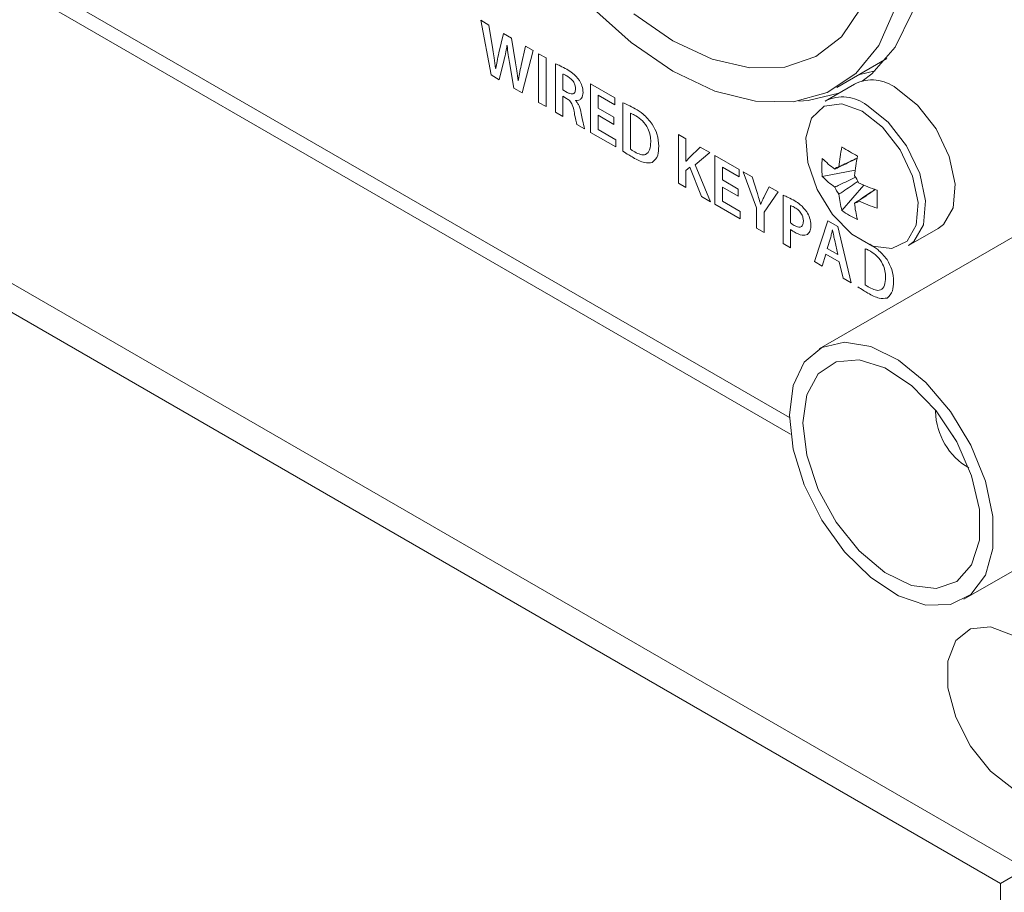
# Model space of a CAD drawing. Header units: millimetres. Extents: x 0 to 1118, y 0 to 864.
# Tile 173 of 256: x 115.71 to 123.97, y 694.45 to 701.77. Entities that reach past the tile are written whole.
import ezdxf

# ---------------------------------------------------------------- set-up
doc = ezdxf.new("R2010")
doc.units = ezdxf.units.MM

msp = doc.modelspace()

# ---------------------------------------------------------------- linework, layer by layer
at = {"color": 7, "linetype": 'Continuous', "lineweight": 15}
for p, q in [((102.3853, 709.8479), (122.165, 698.4293)), ((122.1753, 698.2907), (102.2703, 709.7816)), ((145.917, 682.0771), (98.3223, 709.5529)), ((123.9373, 694.5218), (98.3047, 709.3192)), ((122.5633, 701.1984), (122.9819, 701.44)), ((122.7458, 701.3037), (122.8839, 701.3371)), ((122.7123, 701.2264), (122.4654, 701.0839)), ((122.4403, 700.4522), (122.7168, 700.5057)), ((122.6058, 700.1656), (122.7904, 700.3784)), ((124.5489, 700.237), (122.4161, 699.0057)), ((123.1653, 699.8715), (123.4122, 700.014)), ((123.3907, 698.4789), (123.3909, 698.4909)), ((123.6288, 696.905), (125.7617, 698.1362)), ((123.9373, 694.5218), (124.1486, 694.6437)), ((123.9373, 694.5218), (123.9373, 688.9285))]:
    msp.add_line(p, q, dxfattribs=at)
at = {"color": 9, "linetype": 'Continuous', "lineweight": 0}
for p, q in [((119.6441, 701.7221), (119.5756, 701.7617)), ((119.5756, 701.7617), (119.6619, 701.3036)), ((119.6777, 701.5158), (119.6441, 701.7221)), ((119.7655, 701.6521), (119.7273, 701.4896)), ((119.8329, 701.6131), (119.7655, 701.6521)), ((119.868, 701.4053), (119.8329, 701.6131)), ((119.7958, 701.5511), (119.7969, 701.5506)), ((119.9511, 701.5449), (119.9145, 701.3836)), ((119.9219, 701.1535), (120.0165, 701.5072)), ((120.0165, 701.5072), (119.9511, 701.5449)), ((119.7315, 701.2634), (119.7723, 701.4319)), ((119.8162, 701.4084), (119.8528, 701.1934)), ((120.0608, 701.4816), (120.0608, 701.0734)), ((120.1232, 701.4456), (120.0608, 701.4816)), ((120.1232, 701.0373), (120.1232, 701.4456)), ((119.7017, 701.3584), (119.7006, 701.359)), ((120.2015, 701.3976), (120.2015, 700.9921)), ((119.6619, 701.3036), (119.7315, 701.2634)), ((119.8905, 701.2544), (119.8894, 701.2551)), ((120.2639, 701.179), (120.2639, 701.3109)), ((119.8528, 701.1934), (119.9219, 701.1535)), ((120.3016, 701.1573), (120.2639, 701.179)), ((120.7008, 701.1121), (120.4974, 701.2296)), ((120.4974, 701.2296), (120.4974, 700.8213)), ((120.2639, 700.9561), (120.2639, 701.1246)), ((120.2639, 701.1246), (120.2959, 701.1061)), ((120.3713, 701.0874), (120.3713, 701.0892)), ((120.5599, 701.0252), (120.5599, 701.1326)), ((120.5599, 701.1326), (120.7008, 701.0512)), ((120.7008, 701.0512), (120.7008, 701.1121)), ((120.0608, 701.0734), (120.1232, 701.0373)), ((120.693, 700.9484), (120.5599, 701.0252)), ((120.7691, 701.0702), (120.7691, 700.6639)), ((120.2015, 700.9921), (120.2639, 700.9561)), ((120.5599, 700.8462), (120.5599, 700.9647)), ((120.5599, 700.9647), (120.693, 700.8879)), ((120.693, 700.8879), (120.693, 700.9484)), ((120.8316, 700.6799), (120.8316, 700.9826)), ((120.3816, 700.8881), (120.4468, 700.8505)), ((120.7087, 700.7602), (120.5599, 700.8462)), ((120.4974, 700.8213), (120.7087, 700.6993)), ((120.7087, 700.6993), (120.7087, 700.7602)), ((121.2973, 700.7678), (121.2348, 700.8038)), ((121.2348, 700.8038), (121.2348, 700.3956)), ((121.2973, 700.58), (121.2973, 700.7678)), ((121.4168, 700.6988), (121.3245, 700.6085)), ((121.4964, 700.6528), (121.4168, 700.6988)), ((121.3748, 700.5492), (121.4964, 700.6528)), ((121.7439, 700.51), (121.5405, 700.6274)), ((121.5405, 700.6274), (121.5405, 700.2191)), ((121.2989, 700.579), (121.2973, 700.58)), ((121.2973, 700.5031), (121.3287, 700.5285)), ((121.2973, 700.3595), (121.2973, 700.5031)), ((121.3287, 700.5285), (121.4288, 700.2836)), ((121.5043, 700.24), (121.3748, 700.5492)), ((121.6029, 700.4231), (121.6029, 700.5304)), ((121.6029, 700.5304), (121.7439, 700.4491)), ((121.7439, 700.4491), (121.7439, 700.51)), ((121.736, 700.3462), (121.6029, 700.4231)), ((121.8515, 700.4478), (121.7782, 700.4902)), ((121.7782, 700.4902), (121.8898, 700.1877)), ((121.8939, 700.3185), (121.8515, 700.4478)), ((121.2348, 700.3956), (121.2973, 700.3595)), ((121.6029, 700.244), (121.6029, 700.3626)), ((121.6029, 700.3626), (121.736, 700.2857)), ((121.736, 700.2857), (121.736, 700.3462)), ((121.9968, 700.364), (121.9543, 700.2837)), ((122.0696, 700.3219), (121.9968, 700.364)), ((121.4288, 700.2836), (121.5043, 700.24)), ((121.9522, 700.1535), (122.0696, 700.3219)), ((122.113, 700.2942), (122.113, 699.8887)), ((121.5405, 700.2191), (121.7518, 700.0972)), ((121.7518, 700.1581), (121.6029, 700.244)), ((121.8898, 700.1877), (121.8898, 700.0175)), ((121.9244, 700.2198), (121.9233, 700.2204)), ((122.1754, 700.0623), (122.1754, 700.2073)), ((121.7518, 700.0972), (121.7518, 700.1581)), ((121.9522, 699.9814), (121.9522, 700.1535)), ((121.8898, 700.0175), (121.9522, 699.9814)), ((122.1754, 699.8526), (122.1754, 700.0062)), ((122.488, 700.0804), (122.3749, 699.7374)), ((122.5702, 700.033), (122.488, 700.0804)), ((122.6848, 699.5585), (122.5702, 700.033)), ((122.4822, 699.8484), (122.5095, 699.9329)), ((122.5262, 700.0029), (122.5273, 700.0024)), ((122.113, 699.8887), (122.1754, 699.8526)), ((122.5728, 699.7962), (122.4822, 699.8484)), ((122.5451, 699.9144), (122.5728, 699.7962)), ((122.8013, 699.5429), (122.8013, 699.8455)), ((122.4414, 699.699), (122.4718, 699.7992)), ((122.4718, 699.7992), (122.5838, 699.7345)), ((122.3749, 699.7374), (122.4414, 699.699)), ((122.5838, 699.7345), (122.6157, 699.5984)), ((122.6157, 699.5984), (122.6848, 699.5585))]:
    msp.add_line(p, q, dxfattribs=at)
at = {"color": 7, "linetype": 'Continuous', "lineweight": 15, "flags": 128}
for points in [[(122.7758, 701.2517), (122.8559, 701.3125), (123.0533, 701.5366), (123.1958, 701.8273), (123.2789, 702.1754), (123.3001, 702.5701), (123.2586, 702.9989), (123.1558, 703.4482), (122.9949, 703.9039), (122.781, 704.3517), (122.5208, 704.7774), (122.2226, 705.1677)], [(123.048, 701.8501), (122.9144, 701.5493), (122.7238, 701.3157), (122.4824, 701.1569), (122.1983, 701.0781), (121.8808, 701.082), (121.5404, 701.1684), (121.1884, 701.3345), (120.8364, 701.5748), (120.4961, 701.8814)], [(122.7637, 701.8629), (122.6011, 701.6243), (122.3865, 701.4576), (122.1279, 701.369), (121.8346, 701.3618), (121.5176, 701.4363), (121.1884, 701.5897), (120.8593, 701.8164)], [(123.4122, 700.014), (123.4572, 700.0477), (123.5383, 700.189), (123.5551, 700.3884), (123.5053, 700.6192), (123.3957, 700.8501), (123.2411, 701.05), (123.0622, 701.1918)], [(122.2431, 701.0847), (122.323, 701.0902), (122.5806, 701.1505)], [(123.1653, 699.8715), (123.2104, 699.9052), (123.2915, 700.0464), (123.3082, 700.2459), (123.2585, 700.4767), (123.1488, 700.7076), (122.9942, 700.9075), (122.8154, 701.0493)], [(122.1649, 698.4504), (122.1967, 698.6993), (122.2897, 698.8929), (122.4371, 699.017), (122.6279, 699.0624), (122.848, 699.0257), (123.081, 698.9096), (123.3097, 698.7227), (123.517, 698.4789), (123.6877, 698.1963), (123.8091, 697.8958), (123.8721, 697.5997), (123.8721, 697.33), (123.8091, 697.1067), (123.6877, 696.9463), (123.517, 696.8608), (123.3097, 696.8564), (123.081, 696.9335), (122.848, 697.0864), (122.6279, 697.3038), (122.4371, 697.5695), (122.2897, 697.8638), (122.1967, 698.1649), (122.1649, 698.4504)], [(122.2771, 698.3856), (122.3102, 698.6202), (122.4066, 698.7957), (122.5577, 698.8966), (122.7502, 698.9138), (122.9668, 698.8458), (123.1883, 698.6987), (123.3952, 698.4856), (123.5689, 698.2254), (123.694, 697.9411), (123.7595, 697.6581), (123.7595, 697.4016), (123.694, 697.1942), (123.5689, 697.0545), (123.3952, 696.9948), (123.1883, 697.0205), (122.9668, 697.1292), (122.7502, 697.3113), (122.5577, 697.5507), (122.4066, 697.826), (122.3102, 698.1128), (122.2771, 698.3856)], [(123.5602, 698.241), (123.5489, 698.2592), (123.5387, 698.2781)], [(124.0434, 696.6014), (123.8529, 696.6725), (123.6854, 696.6576), (123.5611, 696.5583), (123.495, 696.3866), (123.495, 696.1633), (123.5611, 695.9152), (123.6854, 695.6724), (123.8529, 695.4641), (124.0434, 695.3153), (124.2338, 695.2442), (124.4013, 695.2591), (124.5256, 695.3584), (124.5917, 695.5301), (124.5917, 695.7534), (124.5256, 696.0015), (124.4013, 696.2443), (124.2338, 696.4527), (124.0434, 696.6014)]]:
    msp.add_lwpolyline(points, dxfattribs=at)
at = {"color": 9, "linetype": 'Continuous', "lineweight": 0, "flags": 128}
msp.add_lwpolyline([(122.775, 701.0004), (122.6043, 701.0621), (122.4565, 701.0417), (122.3518, 700.9421), (122.3043, 700.7766), (122.3203, 700.5675), (122.3978, 700.3432), (122.5262, 700.1339), (122.6882, 699.9679), (122.8619, 699.8676), (123.0239, 699.8466), (123.1523, 699.9076), (123.2298, 700.0425), (123.2458, 700.233), (123.1983, 700.4535), (123.0936, 700.674), (122.9458, 700.8649), (122.775, 701.0004)], dxfattribs=at)
at = {"color": 7, "linetype": 'Continuous', "lineweight": 15}
for centre, radius, start, end in [((122.8598, 700.9319), 0.3294, 52.08386, 116.60567), ((122.6129, 700.7894), 0.3294, 52.08386, 116.60567), ((124.0882, 700.3896), 1.5143, 168.21532, 174.56616), ((123.9587, 702.8913), 2.5763, 238.32283, 241.68255), ((123.2999, 700.5278), 0.8629, 174.97849, 185.02151), ((123.052, 701.2149), 0.865, 224.99217, 234.21932), ((124.219, 700.3141), 1.5143, 168.21532, 174.56616), ((122.5905, 700.4762), 0.0577, 99.84391, 140.16684), ((123.052, 701.0638), 0.865, 224.99217, 234.21932), ((122.4797, 700.2839), 0.2896, 23.1729, 36.8271), ((122.813, 700.4763), 0.2901, 203.18524, 216.81476), ((123.3754, 701.775), 1.5142, 245.43613, 251.78728), ((125.4797, 700.2612), 2.5787, 178.32157, 181.67843), ((123.4413, 700.3896), 0.8651, 185.78283, 195.01035), ((122.7017, 700.2837), 0.0576, 279.80842, 320.20234), ((123.5721, 700.3141), 0.8651, 185.78283, 195.01035), ((123.3754, 701.624), 1.5142, 245.43613, 251.78728), ((123.1008, 700.872), 0.8626, 234.9798, 245.02557), ((123.9585, 698.4962), 0.5681, 181.7413, 239.53872)]:
    msp.add_arc(centre, radius, start, end, dxfattribs=at)
at = {"color": 9, "linetype": 'Continuous', "lineweight": 0}
for points, knots in [([(119.7006, 701.359), (119.6967, 701.3882), (119.6896, 701.4402), (119.6813, 701.4927), (119.6777, 701.5158)], [0, 0, 0, 0, 0.559993, 1, 1, 1, 1]), ([(119.7723, 701.4319), (119.7773, 701.4536), (119.7864, 701.4924), (119.7929, 701.5332), (119.7958, 701.5511)], [0, 0, 0, 0, 0.5599816, 1, 1, 1, 1]), ([(119.7969, 701.5506), (119.7996, 701.5244), (119.8046, 701.4776), (119.8127, 701.4295), (119.8162, 701.4084)], [0, 0, 0, 0, 0.559968, 1, 1, 1, 1]), ([(119.7273, 701.4896), (119.722, 701.4655), (119.7127, 701.4225), (119.705, 701.378), (119.7017, 701.3584)], [0, 0, 0, 0, 0.560004, 1, 1, 1, 1]), ([(119.8894, 701.2551), (119.886, 701.2829), (119.8799, 701.3326), (119.8716, 701.3831), (119.868, 701.4053)], [0, 0, 0, 0, 0.559984, 1, 1, 1, 1]), ([(119.9145, 701.3836), (119.9097, 701.3598), (119.901, 701.3173), (119.8937, 701.2736), (119.8905, 701.2544)], [0, 0, 0, 0, 0.559999, 1, 1, 1, 1]), ([(120.297, 701.3508), (120.2791, 701.3608), (120.2471, 701.3786), (120.2154, 701.3918), (120.2015, 701.3976)], [0, 0, 0, 0, 0.560011, 1, 1, 1, 1]), ([(120.4041, 701.2569), (120.3853, 701.2791), (120.3516, 701.3191), (120.3138, 701.341), (120.297, 701.3508)], [0, 0, 0, 0, 0.557311, 1, 1, 1, 1]), ([(120.2639, 701.3109), (120.2712, 701.308), (120.2842, 701.3027), (120.2974, 701.2952), (120.3032, 701.2919)], [0, 0, 0, 0, 0.559612, 1, 1, 1, 1]), ([(120.3032, 701.2919), (120.3127, 701.2858), (120.3316, 701.2738), (120.3563, 701.2452), (120.3696, 701.2126), (120.3707, 701.1947), (120.3713, 701.1858)], [0, 0, 0, 0, 0.280937, 0.560095, 0.779441, 1, 1, 1, 1]), ([(120.4337, 701.1572), (120.4325, 701.1755), (120.4303, 701.2083), (120.4121, 701.2421), (120.4041, 701.2569)], [0, 0, 0, 0, 0.5603202, 1, 1, 1, 1]), ([(120.3713, 701.1858), (120.3701, 701.1752), (120.3679, 701.1541), (120.3476, 701.1426), (120.3243, 701.1456), (120.3092, 701.1534), (120.3016, 701.1573)], [0, 0, 0, 0, 0.2795635, 0.558283, 0.7788381, 1, 1, 1, 1]), ([(120.2959, 701.1061), (120.3052, 701.1), (120.3236, 701.0878), (120.35, 701.0464), (120.3552, 701.0165), (120.3584, 700.9982)], [0, 0, 0, 0, 0.280777, 0.558856, 1, 1, 1, 1]), ([(120.3713, 701.0892), (120.381, 701.0892), (120.4005, 701.0891), (120.4274, 701.1084), (120.4313, 701.1387), (120.4337, 701.1572)], [0, 0, 0, 0, 0.28075, 0.561598, 1, 1, 1, 1]), ([(120.4194, 700.9806), (120.4145, 701.0015), (120.4077, 701.0305), (120.3884, 701.0675), (120.377, 701.0808), (120.3713, 701.0874)], [0, 0, 0, 0, 0.559441, 0.779795, 1, 1, 1, 1]), ([(120.3584, 700.9982), (120.3618, 700.9778), (120.368, 700.9415), (120.3774, 700.9044), (120.3816, 700.8881)], [0, 0, 0, 0, 0.560236, 1, 1, 1, 1]), ([(120.8701, 701.0199), (120.8512, 701.0306), (120.8174, 701.0497), (120.7838, 701.0639), (120.7691, 701.0702)], [0, 0, 0, 0, 0.560049, 1, 1, 1, 1]), ([(121.0149, 700.8914), (120.9896, 700.9217), (120.9441, 700.976), (120.8928, 701.0064), (120.8701, 701.0199)], [0, 0, 0, 0, 0.557886, 1, 1, 1, 1]), ([(120.4468, 700.8505), (120.441, 700.875), (120.4305, 700.9187), (120.4228, 700.9617), (120.4194, 700.9806)], [0, 0, 0, 0, 0.559617, 1, 1, 1, 1]), ([(120.8316, 700.9826), (120.8398, 700.9793), (120.8545, 700.9734), (120.8694, 700.965), (120.8759, 700.9613)], [0, 0, 0, 0, 0.559805, 1, 1, 1, 1]), ([(120.8759, 700.9613), (120.8951, 700.9487), (120.9332, 700.9236), (120.9788, 700.8596), (120.9996, 700.7949), (121.0012, 700.7594), (121.002, 700.7417)], [0, 0, 0, 0, 0.2805515, 0.5589498, 0.7790655, 1, 1, 1, 1]), ([(121.0693, 700.7053), (121.0674, 700.7395), (121.064, 700.8005), (121.0299, 700.8636), (121.0149, 700.8914)], [0, 0, 0, 0, 0.5603551, 1, 1, 1, 1]), ([(120.8675, 700.6574), (120.8608, 700.6611), (120.8487, 700.6679), (120.8368, 700.6763), (120.8316, 700.6799)], [0, 0, 0, 0, 0.560012, 1, 1, 1, 1]), ([(121.002, 700.7417), (121.0007, 700.7184), (120.9982, 700.672), (120.9653, 700.6321), (120.9163, 700.6322), (120.8838, 700.649), (120.8675, 700.6574)], [0, 0, 0, 0, 0.280834, 0.559186, 0.779172, 1, 1, 1, 1]), ([(121.0149, 700.5688), (121.0331, 700.5863), (121.0657, 700.6177), (121.0682, 700.6784), (121.0693, 700.7053)], [0, 0, 0, 0, 0.557967, 1, 1, 1, 1]), ([(120.7691, 700.6639), (120.785, 700.6531), (120.8133, 700.6337), (120.8418, 700.617), (120.8543, 700.6097)], [0, 0, 0, 0, 0.5598802, 1, 1, 1, 1]), ([(120.8543, 700.6097), (120.8866, 700.5921), (120.9441, 700.5609), (120.9933, 700.5664), (121.0149, 700.5688)], [0, 0, 0, 0, 0.561096, 1, 1, 1, 1]), ([(121.3245, 700.6085), (121.3196, 700.6032), (121.3109, 700.5936), (121.3025, 700.5835), (121.2989, 700.579)], [0, 0, 0, 0, 0.559951, 1, 1, 1, 1]), ([(121.9233, 700.2204), (121.9181, 700.2387), (121.9088, 700.2714), (121.8984, 700.3041), (121.8939, 700.3185)], [0, 0, 0, 0, 0.559977, 1, 1, 1, 1]), ([(121.9543, 700.2837), (121.9484, 700.2721), (121.9379, 700.2514), (121.9285, 700.2294), (121.9244, 700.2198)], [0, 0, 0, 0, 0.559984, 1, 1, 1, 1]), ([(122.2095, 700.2467), (122.1914, 700.257), (122.1591, 700.2753), (122.127, 700.2884), (122.113, 700.2942)], [0, 0, 0, 0, 0.560135, 1, 1, 1, 1]), ([(122.1754, 700.2073), (122.1822, 700.2046), (122.1944, 700.1998), (122.2067, 700.1929), (122.2121, 700.1899)], [0, 0, 0, 0, 0.559642, 1, 1, 1, 1]), ([(122.3117, 700.1554), (122.2939, 700.1769), (122.2619, 700.2155), (122.2256, 700.2371), (122.2095, 700.2467)], [0, 0, 0, 0, 0.557754, 1, 1, 1, 1]), ([(122.2121, 700.1899), (122.2222, 700.1833), (122.2423, 700.1703), (122.2677, 700.1389), (122.2811, 700.1044), (122.2822, 700.0855), (122.2828, 700.076)], [0, 0, 0, 0, 0.280787, 0.559669, 0.779305, 1, 1, 1, 1]), ([(122.3452, 700.0432), (122.3437, 700.0638), (122.3411, 700.1007), (122.3207, 700.1387), (122.3117, 700.1554)], [0, 0, 0, 0, 0.560233, 1, 1, 1, 1]), ([(122.2064, 700.0413), (122.2006, 700.0446), (122.1902, 700.0506), (122.1799, 700.0587), (122.1754, 700.0623)], [0, 0, 0, 0, 0.560214, 1, 1, 1, 1]), ([(122.1754, 700.0062), (122.1812, 700.002), (122.1915, 699.9945), (122.2019, 699.9885), (122.2064, 699.9859)], [0, 0, 0, 0, 0.559827, 1, 1, 1, 1]), ([(122.2828, 700.076), (122.2818, 700.0639), (122.2798, 700.0399), (122.2583, 700.0248), (122.232, 700.0281), (122.215, 700.0369), (122.2064, 700.0413)], [0, 0, 0, 0, 0.280016, 0.55831, 0.778897, 1, 1, 1, 1]), ([(122.3158, 699.9642), (122.3257, 699.9747), (122.3434, 699.9934), (122.3447, 700.0279), (122.3452, 700.0432)], [0, 0, 0, 0, 0.557863, 1, 1, 1, 1]), ([(122.2064, 699.9859), (122.2289, 699.9741), (122.2689, 699.9532), (122.3015, 699.9609), (122.3158, 699.9642)], [0, 0, 0, 0, 0.56089, 1, 1, 1, 1]), ([(122.5095, 699.9329), (122.5127, 699.9459), (122.5185, 699.9691), (122.5239, 699.9926), (122.5262, 700.0029)], [0, 0, 0, 0, 0.559997, 1, 1, 1, 1]), ([(122.5273, 700.0024), (122.5303, 699.9861), (122.5359, 699.9568), (122.5423, 699.9274), (122.5451, 699.9144)], [0, 0, 0, 0, 0.560019, 1, 1, 1, 1]), ([(122.8013, 699.8455), (122.8095, 699.8422), (122.8242, 699.8363), (122.8391, 699.8279), (122.8456, 699.8242)], [0, 0, 0, 0, 0.559805, 1, 1, 1, 1]), ([(122.9846, 699.7543), (122.9593, 699.7846), (122.9138, 699.8389), (122.8625, 699.8694), (122.8399, 699.8828)], [0, 0, 0, 0, 0.557886, 1, 1, 1, 1]), ([(122.8456, 699.8242), (122.8648, 699.8116), (122.903, 699.7865), (122.9486, 699.7225), (122.9694, 699.6578), (122.9709, 699.6223), (122.9717, 699.6046)], [0, 0, 0, 0, 0.280527, 0.558948, 0.779064, 1, 1, 1, 1]), ([(123.039, 699.5682), (123.0371, 699.6024), (123.0337, 699.6634), (122.9996, 699.7265), (122.9846, 699.7543)], [0, 0, 0, 0, 0.5603551, 1, 1, 1, 1]), ([(122.9717, 699.6046), (122.9704, 699.5813), (122.9679, 699.5349), (122.935, 699.495), (122.886, 699.4952), (122.8535, 699.5119), (122.8372, 699.5203)], [0, 0, 0, 0, 0.280834, 0.559186, 0.779172, 1, 1, 1, 1]), ([(122.7388, 699.5268), (122.7547, 699.516), (122.783, 699.4966), (122.8115, 699.4799), (122.824, 699.4726)], [0, 0, 0, 0, 0.559915, 1, 1, 1, 1]), ([(122.8372, 699.5203), (122.8305, 699.5241), (122.8185, 699.5308), (122.8065, 699.5392), (122.8013, 699.5429)], [0, 0, 0, 0, 0.560158, 1, 1, 1, 1]), ([(122.9846, 699.4317), (123.0028, 699.4492), (123.0354, 699.4806), (123.0379, 699.5413), (123.039, 699.5682)], [0, 0, 0, 0, 0.557967, 1, 1, 1, 1]), ([(122.824, 699.4726), (122.8563, 699.4551), (122.9139, 699.4238), (122.963, 699.4293), (122.9846, 699.4317)], [0, 0, 0, 0, 0.56111, 1, 1, 1, 1])]:
    msp.add_open_spline(points, degree=3, knots=knots, dxfattribs=at)
at = {"color": 7, "linetype": 'Continuous', "lineweight": 15}
for points, knots in [([(122.7337, 700.6041), (122.6839, 700.58), (122.6213, 700.5498), (122.5589, 700.5193), (122.5462, 700.5131)], [0, 0, 0, 0, 0.796058, 1, 1, 1, 1]), ([(122.5807, 700.533), (122.5924, 700.5387), (122.6435, 700.5632), (122.6946, 700.5875), (122.734, 700.6062)], [0, 0, 0, 0, 0.2294041, 1, 1, 1, 1]), ([(122.5462, 700.3621), (122.5589, 700.3683), (122.6162, 700.3962), (122.6737, 700.424), (122.7185, 700.4456)], [0, 0, 0, 0, 0.221883, 1, 1, 1, 1]), ([(122.7401, 700.4104), (122.6987, 700.3823), (122.6455, 700.3462), (122.5924, 700.3103), (122.5807, 700.3024)], [0, 0, 0, 0, 0.779342, 1, 1, 1, 1]), ([(122.7115, 700.2269), (122.7232, 700.2348), (122.7807, 700.2736), (122.8382, 700.3127), (122.884, 700.3438)], [0, 0, 0, 0, 0.203904, 1, 1, 1, 1]), ([(122.886, 700.343), (122.8501, 700.3182), (122.8035, 700.2861), (122.7567, 700.2541), (122.7459, 700.2468)], [0, 0, 0, 0, 0.770641, 1, 1, 1, 1])]:
    msp.add_open_spline(points, degree=3, knots=knots, dxfattribs=at)

doc.saveas('drawing.dxf')
